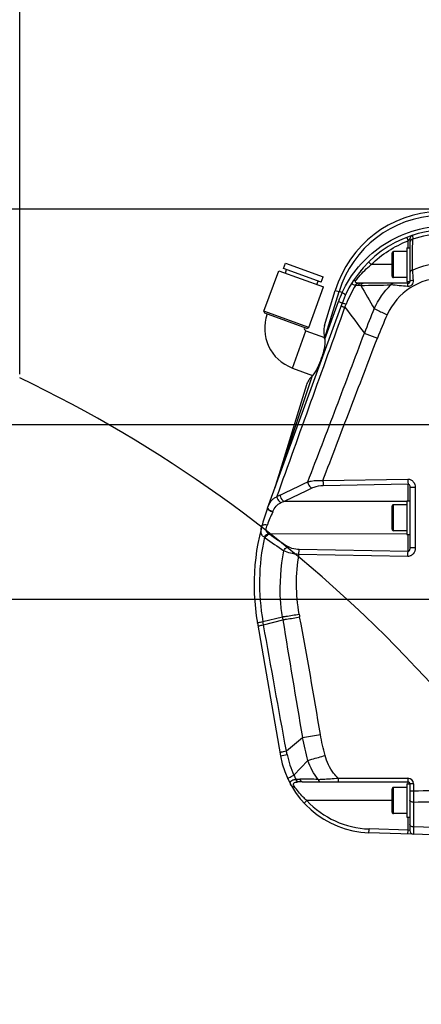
# Model space of a CAD drawing. Header units: millimetres. Extents: x 0 to 4205, y 0 to 2970.
# Tile 68 of 85: x 2143 to 2251, y 2243 to 2507. Entities that reach past the tile are written whole.
import ezdxf

# ---------------------------------------------------------------- set-up
doc = ezdxf.new("R2010")
doc.units = ezdxf.units.MM
doc.header["$LTSCALE"] = 231.275
doc.layers.get('0').update_dxf_attribs({"linetype": 'CONTINUOUS'})
for name, color, linetype in [('204101000011_DXF_DIMENSION', 7, 'CONTINUOUS'), ('304102000083DXF_CONTINUOUS_LINE', 7, 'CONTINUOUS'), ('501023000139DXF_CONTINUOUS_LINE', 7, 'CONTINUOUS'), ('504001000007DXF_CONTINUOUS_LINE', 7, 'CONTINUOUS'), ('627001000040DXF_CONTINUOUS_LINE', 7, 'CONTINUOUS')]:
    doc.layers.add(name, color=color, linetype=linetype)
doc.styles.get("Standard").update_dxf_attribs({"font": 'txt', "width": 0.7})
doc.dimstyles.new('DIMSTYLE_1', dxfattribs={"dimtxt": 35, "dimasz": 25, "dimexe": 4, "dimexo": 0.2, "dimgap": 1.75, "dimtad": 1, "dimdsep": 46, "dimtxsty": 'Standard', "dimblk": '_FILLED', "dimblk1": '_FILLED', "dimblk2": '_FILLED', "dimcen": 0.09, "dimclrt": 5, "dimazin": 2, "dimtp": 0.01, "dimtm": 0.01, "dimtfac": 1, "dimtofl": 0, "dimtmove": 0, "dimatfit": 3, "dimldrblk": '_FILLED', "dimfxl": 0, "dimtolj": 1, "dimarcsym": 0})
doc.dimstyles.new('DIMSTYLE_2', dxfattribs={"dimtxt": 35, "dimasz": 25, "dimexe": 4, "dimexo": 0.2, "dimgap": 1.75, "dimtad": 1, "dimdec": 1, "dimdsep": 46, "dimtxsty": 'Standard', "dimblk": '_FILLED', "dimblk1": '_FILLED', "dimblk2": '_FILLED', "dimcen": 0.09, "dimclrt": 5, "dimazin": 2, "dimtp": 0.01, "dimtm": 0.01, "dimtfac": 1, "dimtdec": 1, "dimtofl": 0, "dimtmove": 0, "dimatfit": 3, "dimldrblk": '_FILLED', "dimfxl": 0, "dimtolj": 1, "dimarcsym": 0})
doc.dimstyles.new('DIMSTYLE_3', dxfattribs={"dimtxt": 35, "dimasz": 25, "dimexe": 4, "dimexo": 0.2, "dimgap": 1.75, "dimtad": 0, "dimtih": 1, "dimtoh": 1, "dimdec": 1, "dimdsep": 46, "dimtxsty": 'Standard', "dimblk": '_FILLED', "dimblk1": '_FILLED', "dimblk2": '_FILLED', "dimcen": 0.09, "dimclrt": 5, "dimazin": 2, "dimtp": 0.01, "dimtm": 0.01, "dimtfac": 1, "dimtdec": 1, "dimtofl": 0, "dimtmove": 0, "dimatfit": 3, "dimldrblk": '_FILLED', "dimfxl": 0, "dimtolj": 1, "dimarcsym": 0})

# ---------------------------------------------------------------- blocks, each defined once
blk = doc.blocks.new('_FILLED')
at = {"color": 0, "linetype": 'ByBlock'}
blk.add_solid([(0, 0), (-1, 0.17), (-1, -0.17)], dxfattribs=at)
blk = doc.blocks.new('*D17')
at = {"layer": '204101000011_DXF_DIMENSION', "color": 2, "linetype": 'Continuous'}
for p, q in [((2318.59, 2351.65), (1558.29, 2351.65)), ((1578.29, 2351.65), (1578.29, 2181.65)), ((1578.29, 2011.65), (1578.29, 2181.65)), ((2318.59, 2011.65), (1558.29, 2011.65))]:
    blk.add_line(p, q, dxfattribs=at)
at = {"layer": '204101000011_DXF_DIMENSION', "color": 2, "linetype": 'Continuous', "xscale": 25, "yscale": 25, "zscale": 25}
for p, rotation in [((1578.29, 2351.65), 90), ((1578.29, 2011.65), 270)]:
    blk.add_blockref('_FILLED', p, dxfattribs=dict(at, rotation=rotation))
blk = doc.blocks.new('*D18')
at = {"layer": '204101000011_DXF_DIMENSION', "color": 2, "linetype": 'Continuous'}
for p, q in [((1605.81, 2398.65), (1605.81, 2496.13)), ((1605.81, 2496.13), (1605.81, 2375.15)), ((2274.88, 2398.65), (1585.81, 2398.65)), ((1605.81, 2311.65), (1605.81, 2375.15)), ((2318.59, 2351.65), (1585.81, 2351.65)), ((1605.81, 2351.65), (1605.81, 2311.65))]:
    blk.add_line(p, q, dxfattribs=at)
at = {"layer": '204101000011_DXF_DIMENSION', "color": 2, "linetype": 'Continuous', "xscale": 25, "yscale": 25, "zscale": 25}
for p, rotation in [((1605.81, 2398.65), 270), ((1605.81, 2351.65), 90)]:
    blk.add_blockref('_FILLED', p, dxfattribs=dict(at, rotation=rotation))
blk = doc.blocks.new('*D19')
at = {"layer": '204101000011_DXF_DIMENSION', "color": 2, "linetype": 'Continuous'}
for p, q in [((1705.31, 2427.6), (1705.31, 2605.55)), ((2261.59, 2456.54), (1685.31, 2456.54)), ((1705.31, 2456.54), (1705.31, 2427.6)), ((1705.31, 2398.65), (1705.31, 2427.6)), ((2274.88, 2398.65), (1685.31, 2398.65))]:
    blk.add_line(p, q, dxfattribs=at)
at = {"layer": '204101000011_DXF_DIMENSION', "color": 2, "linetype": 'Continuous', "xscale": 25, "yscale": 25, "zscale": 25}
for p, rotation in [((1705.31, 2456.54), 90), ((1705.31, 2398.65), 270)]:
    blk.add_blockref('_FILLED', p, dxfattribs=dict(at, rotation=rotation))
blk = doc.blocks.new('*D35')
at = {"layer": '204101000011_DXF_DIMENSION', "color": 2, "linetype": 'Continuous'}
blk.add_line((2142.71, 2412.24), (2142.71, 2802.45), dxfattribs=at)
blk = doc.blocks.new('*D36')
at = {"layer": '204101000011_DXF_DIMENSION', "color": 2, "linetype": 'Continuous'}
blk.add_line((1882.61, 2012.65), (1882.61, 2802.45), dxfattribs=at)
blk = doc.blocks.new('*D37')
at = {"layer": '204101000011_DXF_DIMENSION', "color": 2, "linetype": 'Continuous'}
blk.add_line((1639.38, 2169.69), (1639.38, 2802.45), dxfattribs=at)

msp = doc.modelspace()

# ---------------------------------------------------------------- linework, layer by layer
at = {"color": 2, "linetype": 'Continuous'}
for centre, radius, start, end in [((2319.591, 2011.655), 698.098, 323.000331, 167.000331), ((1988.307, 2088.136), 358.1, 24.5421, 64.45856)]:
    msp.add_arc(centre, radius, start, end, dxfattribs=at)
at = {"layer": '304102000083DXF_CONTINUOUS_LINE', "color": 9, "linetype": 'Continuous'}
for p, q in [((2247.092, 2446.155), (2247.092, 2448.048)), ((2248.282, 2449.531), (2248.343, 2448.485)), ((2236.486, 2442.367), (2237.186, 2441.655)), ((2242.791, 2441.655), (2237.186, 2441.655)), ((2247.092, 2436.654), (2247.092, 2437.155)), ((2224.667, 2421.728), (2228.543, 2434.406)), ((2227.518, 2434.72), (2228.543, 2434.406)), ((2229.371, 2434.153), (2228.543, 2434.406)), ((2224.691, 2421.601), (2228.373, 2431.718)), ((2212.596, 2385.54), (2221.394, 2411.841)), ((2211.453, 2382.121), (2212.491, 2385.227)), ((2212.491, 2385.227), (2212.596, 2385.54)), ((2224.221, 2383.63), (2247.042, 2384.044)), ((2211.322, 2381.728), (2211.453, 2382.121)), ((2224.271, 2382.331), (2247.092, 2382.745)), ((2247.092, 2378.155), (2247.092, 2382.745)), ((2249.038, 2381.775), (2247.591, 2381.775)), ((2249.038, 2381.775), (2249.038, 2365.535)), ((2209.346, 2376.299), (2209.353, 2376.319)), ((2246.791, 2377.986), (2213.707, 2378.036)), ((2210.722, 2375.235), (2210.759, 2375.314)), ((2246.791, 2369.323), (2209.75, 2369.267)), ((2247.092, 2364.565), (2247.092, 2369.155)), ((2247.092, 2364.565), (2217.807, 2365.096)), ((2249.038, 2365.535), (2247.591, 2365.535)), ((2247.042, 2363.266), (2217.757, 2363.797)), ((2208.081, 2345.738), (2213.311, 2347.043)), ((2208.232, 2344.886), (2208.084, 2345.738)), ((2208.234, 2344.887), (2213.436, 2346.253)), ((2218.727, 2314.625), (2223.548, 2315.426)), ((2214.376, 2311.001), (2218.727, 2314.625)), ((2212.824, 2309.709), (2214.589, 2310.021)), ((2216.402, 2304.469), (2220.179, 2308.402)), ((2228.266, 2303.688), (2247.059, 2303.656)), ((2247.092, 2302.155), (2247.092, 2302.656)), ((2248.556, 2302.156), (2247.591, 2302.156)), ((2248.556, 2302.156), (2248.556, 2300.206)), ((2248.556, 2300.206), (2247.591, 2300.206)), ((2219.157, 2296.973), (2219.887, 2297.655)), ((2242.791, 2297.655), (2219.887, 2297.655)), ((2248.569, 2297.173), (2248.569, 2290.576)), ((2247.092, 2289.662), (2247.092, 2293.155)), ((2247.092, 2289.662), (2236.611, 2290.028)), ((2247.591, 2289.609), (2247.092, 2289.662)), ((2248.569, 2290.576), (2248.556, 2288.61)), ((2258.168, 2290.243), (2248.569, 2290.576))]:
    msp.add_line(p, q, dxfattribs=at)
at = {"layer": '304102000083DXF_CONTINUOUS_LINE', "color": 7, "linetype": 'Continuous'}
for p, q in [((2247.591, 2448.58), (2247.591, 2446.057)), ((2247.591, 2443.437), (2247.591, 2437.154)), ((2247.092, 2436.654), (2234.303, 2436.632)), ((2224.639, 2425.3), (2227.518, 2434.72)), ((2209.315, 2376.216), (2229.348, 2431.256)), ((2219.764, 2409.357), (2211.295, 2381.655)), ((2247.591, 2381.775), (2247.591, 2365.535)), ((2206.593, 2345.365), (2212.824, 2309.709)), ((2218.599, 2302.705), (2247.092, 2302.656)), ((2247.591, 2302.156), (2247.591, 2297.467)), ((2247.591, 2293.372), (2247.591, 2289.609)), ((2258.022, 2288.279), (2236.578, 2289.028))]:
    msp.add_line(p, q, dxfattribs=at)
for centre, radius, start, end in [((2256.208, 2425.948), 30, 92, 163), ((2257.539, 2420.995), 30, 92, 160.00004), ((2248.591, 2448.58), 1, 107.97212, 180), ((2256.208, 2425.948), 26, 146.83659, 147.8764), ((2247.091, 2437.154), 0.5, 270.10888, 359.99511), ((2265.697, 2355.695), 60, 160, 189.91353), ((2237.451, 2314.013), 25, 189.91061, 268), ((2247.091, 2302.156), 0.5, 0, 89.9), ((2248.591, 2289.609), 1, 180.00003, 268.0003)]:
    msp.add_arc(centre, radius, start, end, dxfattribs=at)
at = {"layer": '304102000083DXF_CONTINUOUS_LINE', "color": 9, "linetype": 'Continuous'}
for centre, radius, start, end in [((2256.208, 2425.948), 28.928, 92, 163), ((2257.546, 2421.214), 28.782, 92.83181, 108.64788), ((625.486, 2464.232), 1622.933, 359.15013, 359.444051), ((2395.27, 2448.935), 147.291, 183.41581, 184.49391), ((2256.879, 2421.2), 16.914, 90.58038, 155.51852), ((2259.389, 2420.428), 33.007, 155.43049, 159.99935), ((2261.781, 2418.71), 33.649, 148.90034, 158.45666), ((2218.499, 3500.053), 1064.11, 270.856271, 271.291603), ((2189.404, 1875.166), 563.552, 84.13612, 84.59539), ((1846.329, 2582.815), 413.04, 338.31536, 338.44495), ((2547.321, 2302.819), 334.41, 157.67732, 158.89424), ((2344.46, 2381.479), 113.081, 155.59163, 159.07012), ((1883.288, 3077.83), 771.9, 295.260376, 295.873154), ((1883.063, 3077.09), 773.306, 295.31358, 295.926668), ((2217.365, 2369.836), 10.955, 115.30338, 120.25439), ((2217.967, 2366.36), 12.429, 110.04464, 114.21958), ((2245.036, 2359.021), 37.951, 154.70842, 160.47117), ((2265.555, 2356.069), 58.395, 167.8101, 190.19057), ((2211.256, 2371.895), 4.466, 231.50922, 235.10251), ((2406.456, 2651.519), 345.483, 235.08221, 236.09343), ((2211.905, 2373.353), 4.619, 238.98974, 242.19354), ((2389.41, 2631.58), 317.94, 235.59248, 236.68588), ((2270.534, 2355.663), 57.869, 188.56629, 189.35818), ((2295.636, 2361.481), 79.019, 190.00139, 190.54859), ((610.09, 2045.934), 1635.809, 9.482437, 10.60611), ((4538.273, 2718.973), 2354.525, 189.108213, 189.888561), ((2045.888, 2273.768), 172.553, 12.12821, 12.46138), ((2242.162, 2315.95), 28.203, 192.13607, 204.02159), ((2237.291, 2313.954), 22.942, 204.42082, 207.41649), ((2218.561, 2289.796), 12.91, 89.83412, 94.76184), ((2205.027, 1470.64), 832.892, 88.766388, 89.104852), ((2247.056, 2302.155), 1.5, 0.01043, 89.88957), ((2868.71, 2301.446), 620.156, 180.114615, 180.394842), ((2237.449, 2314.013), 24, 222.96826, 267.99998)]:
    msp.add_arc(centre, radius, start, end, dxfattribs=at)
at = {"layer": '304102000083DXF_CONTINUOUS_LINE', "color": 7, "linetype": 'Continuous'}
msp.add_ellipse((2210.975, 2421.369), major_axis=(12.812, -6.499), ratio=0.8326377, start_param=0.5658118, end_param=0.5759366, dxfattribs=at)
at = {"layer": '304102000083DXF_CONTINUOUS_LINE', "color": 9, "linetype": 'Continuous'}
for points, knots in [([(2229.371, 2434.153), (2230.53, 2436.628), (2233.524, 2441.3), (2239.688, 2446.877), (2247.108, 2450.655), (2252.559, 2451.788), (2255.298, 2451.987)], [0, 0, 0, 0, 0.2492658, 0.4991693, 0.7495389, 1, 1, 1, 1]), ([(2246.733, 2448.981), (2246.727, 2448.979), (2246.756, 2448.946), (2246.757, 2448.902), (2246.8, 2448.813), (2246.859, 2448.647), (2246.962, 2448.387), (2247.046, 2448.167), (2247.092, 2448.048)], [0, 0, 0, 0, 0.0192718, 0.0761117, 0.16859, 0.2928586, 0.6172712, 1, 1, 1, 1]), ([(2247.092, 2448.048), (2247.194, 2448.167), (2247.348, 2448.322), (2247.502, 2448.507), (2247.58, 2448.557), (2247.591, 2448.58)], [0, 0, 0, 0, 0.642821, 0.8939953, 1, 1, 1, 1]), ([(2248.343, 2448.484), (2248.144, 2448.445), (2247.776, 2448.282), (2247.591, 2447.901), (2247.591, 2447.727)], [0, 0, 0, 0, 0.5377373, 1, 1, 1, 1]), ([(2233.104, 2437.453), (2233.351, 2437.774), (2234.578, 2439.295), (2235.988, 2440.671), (2237.186, 2441.655)], [0, 0, 0, 0, 0.207081, 1, 1, 1, 1]), ([(2248.241, 2440.16), (2248.065, 2440.109), (2247.746, 2439.942), (2247.591, 2439.598), (2247.591, 2439.44)], [0, 0, 0, 0, 0.537464, 1, 1, 1, 1]), ([(2232.969, 2436.091), (2232.795, 2436.125), (2232.506, 2436.194), (2232.123, 2436.413), (2232.059, 2436.818), (2232.188, 2437.038), (2232.264, 2437.155)], [0, 0, 0, 0, 0.3240233, 0.5525546, 0.7446522, 1, 1, 1, 1]), ([(2232.264, 2437.155), (2232.342, 2437.279), (2232.615, 2437.479), (2232.942, 2437.484), (2233.104, 2437.453)], [0, 0, 0, 0, 0.4699905, 1, 1, 1, 1]), ([(2233.612, 2436.667), (2233.473, 2436.682), (2233.248, 2436.714), (2232.922, 2436.863), (2232.909, 2437.2), (2233.034, 2437.361), (2233.104, 2437.453)], [0, 0, 0, 0, 0.3209822, 0.5442094, 0.732482, 1, 1, 1, 1]), ([(2232.969, 2436.091), (2233, 2436.169), (2233.132, 2436.43), (2233.402, 2436.643), (2233.612, 2436.667)], [0, 0, 0, 0, 0.2831454, 1, 1, 1, 1]), ([(2233.66, 2436.054), (2233.712, 2436.211), (2233.863, 2436.49), (2234.166, 2436.631), (2234.303, 2436.632)], [0, 0, 0, 0, 0.5456551, 1, 1, 1, 1]), ([(2234.401, 2436.062), (2234.454, 2436.217), (2234.606, 2436.494), (2234.908, 2436.633), (2235.045, 2436.633)], [0, 0, 0, 0, 0.5446944, 1, 1, 1, 1]), ([(2242.484, 2436.214), (2242.514, 2436.277), (2242.635, 2436.487), (2242.876, 2436.647), (2243.05, 2436.647)], [0, 0, 0, 0, 0.288421, 1, 1, 1, 1]), ([(2248.432, 2437.395), (2248.464, 2436.988), (2248.318, 2436.304), (2247.621, 2435.793), (2247.187, 2435.749), (2246.98, 2435.77)], [0, 0, 0, 0, 0.4944856, 0.7473806, 1, 1, 1, 1]), ([(2246.98, 2435.77), (2246.981, 2435.885), (2246.988, 2436.092), (2247.009, 2436.38), (2247.038, 2436.533), (2247.066, 2436.654), (2247.092, 2436.654)], [0, 0, 0, 0, 0.3842826, 0.7024744, 0.914532, 1, 1, 1, 1]), ([(2248.432, 2437.395), (2248.23, 2437.387), (2247.956, 2437.355), (2247.678, 2437.268), (2247.591, 2437.189), (2247.591, 2437.154)], [0, 0, 0, 0, 0.6723555, 0.8845398, 1, 1, 1, 1]), ([(2230.255, 2433.469), (2230.27, 2433.5), (2230.189, 2433.611), (2230.028, 2433.739), (2229.735, 2433.941), (2229.505, 2434.077), (2229.371, 2434.153)], [0, 0, 0, 0, 0.0897004, 0.2867043, 0.5944663, 1, 1, 1, 1]), ([(2229.348, 2431.256), (2229.357, 2431.28), (2229.224, 2431.332), (2229.082, 2431.424), (2228.749, 2431.56), (2228.513, 2431.661), (2228.373, 2431.718)], [0, 0, 0, 0, 0.0709591, 0.2668784, 0.5816509, 1, 1, 1, 1]), ([(2229.348, 2431.256), (2229.359, 2431.285), (2229.499, 2431.285), (2229.695, 2431.259), (2230.059, 2431.18), (2230.327, 2431.109), (2230.483, 2431.067)], [0, 0, 0, 0, 0.0797273, 0.2728738, 0.5823195, 1, 1, 1, 1]), ([(2229.067, 2430.483), (2229.076, 2430.507), (2229.212, 2430.457), (2229.381, 2430.438), (2229.734, 2430.322), (2229.989, 2430.246), (2230.139, 2430.198)], [0, 0, 0, 0, 0.0686364, 0.2611731, 0.5746618, 1, 1, 1, 1]), ([(2237.972, 2429.835), (2238.203, 2429.725), (2239.37, 2429.175), (2240.544, 2428.637), (2241.486, 2428.209)], [0, 0, 0, 0, 0.1981824, 1, 1, 1, 1]), ([(2220.13, 2383.303), (2222.723, 2389.936), (2227.798, 2403.247), (2232.83, 2416.573), (2235.345, 2423.237)], [0, 0, 0, 0, 0.49999, 1, 1, 1, 1]), ([(2224.221, 2383.63), (2226.612, 2390.021), (2231.514, 2402.759), (2236.403, 2415.501), (2238.84, 2421.875)], [0, 0, 0, 0, 0.4999992, 1, 1, 1, 1]), ([(2235.345, 2423.237), (2235.58, 2423.142), (2236.742, 2422.682), (2237.909, 2422.231), (2238.84, 2421.875)], [0, 0, 0, 0, 0.2026834, 1, 1, 1, 1]), ([(2220.13, 2383.303), (2220.42, 2383.387), (2221.762, 2383.686), (2223.155, 2383.72), (2224.221, 2383.63)], [0, 0, 0, 0, 0.2204728, 1, 1, 1, 1]), ([(2224.221, 2383.63), (2224.224, 2383.5), (2224.234, 2383.067), (2224.247, 2382.634), (2224.271, 2382.331)], [0, 0, 0, 0, 0.2985694, 1, 1, 1, 1]), ([(2247.042, 2384.044), (2247.319, 2384.049), (2247.886, 2383.917), (2248.762, 2383.196), (2249.038, 2382.325), (2249.038, 2381.775)], [0, 0, 0, 0, 0.2510292, 0.5026163, 1, 1, 1, 1]), ([(2247.042, 2384.044), (2247.044, 2383.915), (2247.055, 2383.481), (2247.068, 2383.048), (2247.092, 2382.745)], [0, 0, 0, 0, 0.2985695, 1, 1, 1, 1]), ([(2220.13, 2383.303), (2220.144, 2383.131), (2220.292, 2382.475), (2220.723, 2381.843), (2221.168, 2381.614)], [0, 0, 0, 0, 0.2567181, 1, 1, 1, 1]), ([(2221.168, 2381.614), (2221.386, 2381.72), (2222.372, 2382.127), (2223.447, 2382.316), (2224.271, 2382.331)], [0, 0, 0, 0, 0.2270177, 1, 1, 1, 1]), ([(2247.092, 2382.745), (2247.198, 2382.753), (2247.439, 2382.578), (2247.557, 2382.201), (2247.591, 2381.915), (2247.591, 2381.775)], [0, 0, 0, 0, 0.2712334, 0.6417424, 1, 1, 1, 1]), ([(2209.353, 2376.319), (2209.594, 2376.979), (2209.994, 2377.945), (2210.966, 2378.894), (2211.542, 2379.186), (2211.845, 2379.299)], [0, 0, 0, 0, 0.5242853, 0.7585428, 1, 1, 1, 1]), ([(2211.845, 2379.299), (2211.919, 2378.813), (2212.247, 2378.195), (2212.739, 2377.775), (2212.869, 2377.695)], [0, 0, 0, 0, 0.7639245, 1, 1, 1, 1]), ([(2212.682, 2379.74), (2212.696, 2379.567), (2212.841, 2378.909), (2213.263, 2378.271), (2213.707, 2378.036)], [0, 0, 0, 0, 0.2569877, 1, 1, 1, 1]), ([(2209.315, 2376.216), (2209.29, 2376.147), (2209.4, 2375.928), (2209.865, 2375.583), (2210.353, 2375.357), (2210.722, 2375.235)], [0, 0, 0, 0, 0.1245114, 0.3464349, 1, 1, 1, 1]), ([(2209.37, 2376.121), (2209.476, 2375.928), (2209.958, 2375.612), (2210.444, 2375.394), (2210.75, 2375.294)], [0, 0, 0, 0, 0.4058306, 1, 1, 1, 1]), ([(2209.38, 2376.145), (2209.485, 2375.951), (2209.967, 2375.632), (2210.453, 2375.414), (2210.759, 2375.314)], [0, 0, 0, 0, 0.4066636, 1, 1, 1, 1]), ([(2210.759, 2375.314), (2210.998, 2375.817), (2211.496, 2376.795), (2212.391, 2377.48), (2212.869, 2377.695)], [0, 0, 0, 0, 0.5157029, 1, 1, 1, 1]), ([(2208.477, 2368.399), (2208.245, 2368.537), (2207.822, 2368.885), (2207.535, 2369.682), (2207.586, 2370.581), (2207.733, 2371.197), (2207.824, 2371.527)], [0, 0, 0, 0, 0.2327519, 0.4532206, 0.7043546, 1, 1, 1, 1]), ([(2207.823, 2371.527), (2207.871, 2371.7), (2208.499, 2371.865), (2208.951, 2371.781), (2209.268, 2371.708)], [0, 0, 0, 0, 0.354995, 1, 1, 1, 1]), ([(2209.525, 2369.394), (2209.359, 2369.494), (2209.056, 2369.774), (2208.936, 2370.395), (2209.047, 2371.041), (2209.187, 2371.48), (2209.268, 2371.708)], [0, 0, 0, 0, 0.2295812, 0.456828, 0.7144827, 1, 1, 1, 1]), ([(2208.477, 2368.399), (2208.532, 2368.512), (2208.786, 2368.929), (2209.187, 2369.267), (2209.525, 2369.394)], [0, 0, 0, 0, 0.2583146, 1, 1, 1, 1]), ([(2208.701, 2368.232), (2208.754, 2368.351), (2208.999, 2368.784), (2209.405, 2369.141), (2209.75, 2369.267)], [0, 0, 0, 0, 0.2612378, 1, 1, 1, 1]), ([(2213.731, 2364.786), (2213.782, 2364.911), (2214.021, 2365.368), (2214.432, 2365.751), (2214.789, 2365.887)], [0, 0, 0, 0, 0.2614113, 1, 1, 1, 1]), ([(2217.807, 2365.096), (2217.516, 2365.101), (2216.476, 2365.177), (2215.421, 2365.472), (2214.789, 2365.887)], [0, 0, 0, 0, 0.277768, 1, 1, 1, 1]), ([(2217.757, 2363.797), (2217.759, 2363.926), (2217.77, 2364.359), (2217.783, 2364.793), (2217.807, 2365.096)], [0, 0, 0, 0, 0.2985694, 1, 1, 1, 1]), ([(2249.038, 2365.535), (2249.038, 2364.985), (2248.762, 2364.114), (2247.886, 2363.393), (2247.319, 2363.261), (2247.042, 2363.266)], [0, 0, 0, 0, 0.4973832, 0.7489707, 1, 1, 1, 1]), ([(2247.591, 2365.535), (2247.591, 2365.441), (2247.575, 2365.095), (2247.371, 2364.543), (2247.092, 2364.565)], [0, 0, 0, 0, 0.2499661, 1, 1, 1, 1]), ([(2213.311, 2347.043), (2213.087, 2348.512), (2212.452, 2354.414), (2212.864, 2360.425), (2213.731, 2364.786)], [0, 0, 0, 0, 0.2504689, 1, 1, 1, 1]), ([(2217.757, 2363.797), (2217.005, 2363.838), (2215.622, 2364.024), (2214.289, 2364.479), (2213.731, 2364.786)], [0, 0, 0, 0, 0.5417834, 1, 1, 1, 1]), ([(2247.042, 2363.266), (2247.044, 2363.395), (2247.055, 2363.828), (2247.068, 2364.262), (2247.092, 2364.565)], [0, 0, 0, 0, 0.2985694, 1, 1, 1, 1]), ([(2213.311, 2347.043), (2213.637, 2347.086), (2215.144, 2347.3), (2216.644, 2347.55), (2217.818, 2347.757)], [0, 0, 0, 0, 0.2163726, 1, 1, 1, 1]), ([(2213.436, 2346.253), (2213.763, 2346.3), (2215.273, 2346.531), (2216.777, 2346.795), (2217.953, 2347.015)], [0, 0, 0, 0, 0.2165245, 1, 1, 1, 1]), ([(2206.593, 2345.366), (2206.591, 2345.376), (2206.637, 2345.394), (2206.697, 2345.419), (2206.824, 2345.455), (2207.073, 2345.52), (2207.501, 2345.617), (2207.869, 2345.694), (2208.081, 2345.738)], [0, 0, 0, 0, 0.0192469, 0.0692376, 0.1508849, 0.2636732, 0.5782736, 1, 1, 1, 1]), ([(2206.742, 2344.51), (2206.741, 2344.52), (2206.786, 2344.539), (2206.847, 2344.564), (2206.974, 2344.601), (2207.224, 2344.667), (2207.652, 2344.765), (2208.022, 2344.843), (2208.234, 2344.887)], [0, 0, 0, 0, 0.0193847, 0.0694214, 0.1510866, 0.2638744, 0.5784204, 1, 1, 1, 1]), ([(2212.671, 2310.584), (2212.669, 2310.595), (2212.723, 2310.615), (2212.791, 2310.643), (2212.939, 2310.683), (2213.224, 2310.756), (2213.713, 2310.865), (2214.134, 2310.953), (2214.376, 2311.001)], [0, 0, 0, 0, 0.0191005, 0.0693882, 0.1515559, 0.2649425, 0.5801901, 1, 1, 1, 1]), ([(2220.179, 2308.402), (2220.515, 2308.518), (2222.034, 2309.016), (2223.575, 2309.446), (2224.779, 2309.755)], [0, 0, 0, 0, 0.2223533, 1, 1, 1, 1]), ([(2228.266, 2303.688), (2227.843, 2304.099), (2226.277, 2305.856), (2225.215, 2308.051), (2224.779, 2309.755)], [0, 0, 0, 0, 0.2510989, 1, 1, 1, 1]), ([(2214.759, 2303.521), (2214.753, 2303.533), (2214.796, 2303.576), (2214.864, 2303.628), (2215.002, 2303.718), (2215.278, 2303.88), (2215.753, 2304.138), (2216.165, 2304.35), (2216.402, 2304.469)], [0, 0, 0, 0, 0.0210102, 0.0720788, 0.154699, 0.2682986, 0.5829941, 1, 1, 1, 1]), ([(2215.652, 2301.774), (2215.547, 2301.961), (2215.417, 2302.248), (2215.445, 2302.642), (2215.64, 2302.979), (2216.179, 2303.245), (2216.65, 2303.343), (2216.926, 2303.391)], [0, 0, 0, 0, 0.2460563, 0.3454062, 0.4422913, 0.6784758, 1, 1, 1, 1]), ([(2215.652, 2301.774), (2215.723, 2301.648), (2216.015, 2301.445), (2216.351, 2301.462), (2216.522, 2301.502)], [0, 0, 0, 0, 0.4529273, 1, 1, 1, 1]), ([(2216.522, 2301.502), (2216.425, 2301.646), (2216.298, 2301.863), (2216.293, 2302.179), (2216.457, 2302.441), (2216.904, 2302.597), (2217.274, 2302.643), (2217.49, 2302.661)], [0, 0, 0, 0, 0.2530409, 0.3516684, 0.4459074, 0.683165, 1, 1, 1, 1]), ([(2216.926, 2303.391), (2216.947, 2303.298), (2217.039, 2303.004), (2217.273, 2302.699), (2217.49, 2302.661)], [0, 0, 0, 0, 0.3027949, 1, 1, 1, 1]), ([(2218.039, 2303.431), (2218.055, 2303.332), (2218.125, 2303.035), (2218.383, 2302.706), (2218.599, 2302.705)], [0, 0, 0, 0, 0.3174343, 1, 1, 1, 1]), ([(2222.958, 2303.339), (2223.365, 2303.362), (2225.136, 2303.463), (2226.905, 2303.58), (2228.266, 2303.688)], [0, 0, 0, 0, 0.2299725, 1, 1, 1, 1]), ([(2222.958, 2303.339), (2222.977, 2303.25), (2223.049, 2302.988), (2223.28, 2302.697), (2223.472, 2302.697)], [0, 0, 0, 0, 0.3211701, 1, 1, 1, 1]), ([(2228.266, 2303.688), (2228.266, 2303.561), (2228.268, 2303.326), (2228.272, 2303.046), (2228.28, 2302.87), (2228.283, 2302.772), (2228.293, 2302.728), (2228.293, 2302.688), (2228.299, 2302.688)], [0, 0, 0, 0, 0.3819537, 0.7058339, 0.8299851, 0.9224915, 0.979605, 1, 1, 1, 1]), ([(2247.059, 2303.656), (2247.058, 2303.528), (2247.06, 2303.293), (2247.064, 2303.013), (2247.073, 2302.837), (2247.075, 2302.739), (2247.086, 2302.695), (2247.085, 2302.656), (2247.092, 2302.656)], [0, 0, 0, 0, 0.3819539, 0.7058341, 0.8299853, 0.9224916, 0.979605, 1, 1, 1, 1]), ([(2219.887, 2297.655), (2219.544, 2297.963), (2218.309, 2299.141), (2217.217, 2300.469), (2216.522, 2301.502)], [0, 0, 0, 0, 0.2705356, 1, 1, 1, 1]), ([(2248.569, 2297.173), (2248.458, 2297.175), (2248.101, 2297.211), (2247.688, 2297.418), (2247.609, 2297.664)], [0, 0, 0, 0, 0.3012518, 1, 1, 1, 1]), ([(2248.569, 2290.576), (2248.33, 2290.579), (2247.914, 2290.644), (2247.591, 2291.012), (2247.591, 2291.182)], [0, 0, 0, 0, 0.5835827, 1, 1, 1, 1]), ([(2236.578, 2289.028), (2236.572, 2289.028), (2236.588, 2289.069), (2236.575, 2289.111), (2236.586, 2289.21), (2236.587, 2289.386), (2236.6, 2289.665), (2236.607, 2289.9), (2236.611, 2290.028)], [0, 0, 0, 0, 0.0192749, 0.0761228, 0.1686126, 0.2928928, 0.6173138, 1, 1, 1, 1]), ([(2247.059, 2288.662), (2247.052, 2288.662), (2247.068, 2288.703), (2247.055, 2288.745), (2247.066, 2288.844), (2247.068, 2289.02), (2247.08, 2289.299), (2247.087, 2289.534), (2247.092, 2289.662)], [0, 0, 0, 0, 0.0192749, 0.0761228, 0.1686126, 0.2928928, 0.6173138, 1, 1, 1, 1])]:
    msp.add_open_spline(points, degree=3, knots=knots, dxfattribs=at)
for points in [[(2237.186, 2441.655), (2239.986, 2444.413), (2243.426, 2446.633), (2247.092, 2448.048)], [(2248.241, 2440.16), (2250.878, 2441.376), (2253.829, 2442.059), (2256.733, 2442.108)], [(2234.303, 2436.632), (2234.072, 2436.631), (2233.841, 2436.642), (2233.612, 2436.667)], [(2233.66, 2436.054), (2233.429, 2436.052), (2233.198, 2436.063), (2232.969, 2436.091)], [(2234.401, 2436.062), (2234.154, 2436.06), (2233.907, 2436.057), (2233.66, 2436.054)], [(2234.401, 2436.062), (2235.591, 2433.986), (2236.782, 2431.911), (2237.972, 2429.835)], [(2237.972, 2429.835), (2239.05, 2432.206), (2240.614, 2434.402), (2242.485, 2436.213)], [(2211.845, 2379.299), (2217.934, 2396.269), (2224.033, 2413.235), (2230.139, 2430.198)], [(2230.139, 2430.198), (2231.874, 2427.878), (2233.61, 2425.558), (2235.345, 2423.237)], [(2209.343, 2376.292), (2209.323, 2376.238), (2209.342, 2376.172), (2209.37, 2376.121)], [(2209.353, 2376.318), (2209.333, 2376.263), (2209.352, 2376.196), (2209.38, 2376.145)], [(2217.818, 2347.757), (2216.888, 2353.022), (2216.872, 2358.524), (2217.757, 2363.797)], [(2214.376, 2311.001), (2212.322, 2322.295), (2210.275, 2333.591), (2208.234, 2344.887)], [(2224.779, 2309.755), (2224.298, 2311.629), (2223.866, 2313.518), (2223.548, 2315.426)], [(2220.179, 2308.402), (2219.624, 2310.459), (2219.163, 2312.54), (2218.727, 2314.625)], [(2222.958, 2303.339), (2221.75, 2304.838), (2220.791, 2306.577), (2220.179, 2308.402)], [(2216.926, 2303.391), (2217.296, 2303.424), (2217.668, 2303.437), (2218.039, 2303.431)], [(2258.948, 2300.315), (2255.484, 2300.278), (2252.02, 2300.242), (2248.556, 2300.206)], [(2247.609, 2297.664), (2247.597, 2297.701), (2247.591, 2297.741), (2247.591, 2297.78)], [(2258.692, 2297.285), (2255.318, 2297.247), (2251.944, 2297.209), (2248.569, 2297.173)]]:
    msp.add_open_spline(points, degree=3, dxfattribs=at)
at = {"layer": '304102000083DXF_CONTINUOUS_LINE', "color": 7, "linetype": 'Continuous'}
for points, knots in [([(2224.639, 2425.3), (2224.475, 2424.765), (2224.401, 2423.544), (2224.545, 2422.354), (2224.667, 2421.728)], [0, 0, 0, 0, 0.4672075, 1, 1, 1, 1]), ([(2224.691, 2421.601), (2224.846, 2420.759), (2224.595, 2418.964), (2223.799, 2416.452), (2222.837, 2414.004), (2221.978, 2412.452), (2221.394, 2411.841)], [0, 0, 0, 0, 0.2454053, 0.5022578, 0.7579826, 1, 1, 1, 1]), ([(2221.394, 2411.841), (2221.03, 2411.46), (2220.39, 2410.694), (2219.901, 2409.805), (2219.764, 2409.357)], [0, 0, 0, 0, 0.5292178, 1, 1, 1, 1])]:
    msp.add_open_spline(points, degree=3, knots=knots, dxfattribs=at)
at = {"layer": '501023000139DXF_CONTINUOUS_LINE', "color": 7, "linetype": 'Continuous'}
for p, q in [((2242.791, 2438.555), (2242.791, 2444.755)), ((2246.791, 2445.155), (2243.191, 2445.155)), ((2246.791, 2438.155), (2243.191, 2438.155)), ((2242.791, 2370.555), (2242.791, 2376.755)), ((2246.791, 2377.155), (2243.191, 2377.155)), ((2246.791, 2370.155), (2243.191, 2370.155)), ((2242.791, 2294.555), (2242.791, 2300.755)), ((2246.791, 2301.155), (2243.191, 2301.155)), ((2246.791, 2294.155), (2243.191, 2294.155))]:
    msp.add_line(p, q, dxfattribs=at)
at = {"layer": '501023000139DXF_CONTINUOUS_LINE', "color": 9, "linetype": 'Continuous'}
for p, q in [((2243.191, 2438.155), (2243.191, 2445.155)), ((2243.191, 2370.155), (2243.191, 2377.155)), ((2243.191, 2294.155), (2243.191, 2301.155))]:
    msp.add_line(p, q, dxfattribs=at)
at = {"layer": '501023000139DXF_CONTINUOUS_LINE', "color": 7, "linetype": 'Continuous'}
for centre, start, end in [((2243.191, 2444.755), 90, 180.00001), ((2243.191, 2438.555), 179.99999, 270), ((2243.191, 2376.755), 90, 180.00001), ((2243.191, 2370.555), 179.99999, 270), ((2243.191, 2300.755), 90, 180.00001), ((2243.191, 2294.555), 179.99999, 270)]:
    msp.add_arc(centre, 0.4, start, end, dxfattribs=at)
at = {"layer": '504001000007DXF_CONTINUOUS_LINE', "color": 7, "linetype": 'Continuous'}
for p, q in [((2246.791, 2446.155), (2246.791, 2437.155)), ((2246.791, 2446.155), (2247.591, 2446.155)), ((2247.591, 2446.057), (2247.591, 2443.437)), ((2247.591, 2439.44), (2247.591, 2439.222)), ((2246.791, 2437.155), (2247.591, 2437.155)), ((2246.791, 2378.155), (2246.791, 2369.155)), ((2246.791, 2378.155), (2247.591, 2378.155)), ((2246.791, 2369.155), (2247.591, 2369.155)), ((2246.791, 2302.155), (2246.791, 2293.155)), ((2246.791, 2302.155), (2247.591, 2302.155)), ((2247.591, 2297.467), (2247.591, 2293.155)), ((2246.791, 2293.155), (2247.591, 2293.155))]:
    msp.add_line(p, q, dxfattribs=at)
at = {"layer": '627001000040DXF_CONTINUOUS_LINE', "color": 7, "linetype": 'Continuous'}
for p, q in [((2213.605, 2440.631), (2214.118, 2442.04)), ((2214.118, 2442.04), (2224.267, 2438.346)), ((2208.356, 2429.132), (2212.323, 2440.033)), ((2212.323, 2440.033), (2224.351, 2435.655)), ((2223.754, 2436.937), (2213.605, 2440.631)), ((2214.109, 2439.383), (2214.451, 2440.323)), ((2222.566, 2436.305), (2222.908, 2437.245)), ((2223.754, 2436.937), (2224.267, 2438.346)), ((2220.384, 2424.755), (2224.351, 2435.655)), ((2208.595, 2428.62), (2208.356, 2429.132)), ((2220.384, 2424.755), (2208.356, 2429.132)), ((2219.871, 2424.516), (2208.595, 2428.62)), ((2219.639, 2423.877), (2224.617, 2422.065)), ((2219.871, 2424.516), (2220.384, 2424.755)), ((2216, 2413.878), (2221.418, 2411.906))]:
    msp.add_line(p, q, dxfattribs=at)
at = {"layer": '627001000040DXF_CONTINUOUS_LINE', "color": 9, "linetype": 'Continuous'}
msp.add_line((2216, 2413.878), (2219.639, 2423.877), dxfattribs=at)
at = {"layer": '627001000040DXF_CONTINUOUS_LINE', "color": 7, "linetype": 'Continuous'}
for radius, start in [(11.33, 160.05057), (0.69, 160.83039)]:
    msp.add_arc((2219.875, 2424.525), radius, start, 250, dxfattribs=at)

# ---------------------------------------------------------------- dimensions: what is measured, and where the dimension line sits
at = {"layer": '204101000011_DXF_DIMENSION', "color": 2, "linetype": 'Continuous'}
for feature_location, offset, origin, picture, middle in [((1639.384, 2169.689), (0, 632.761), (2267.091, 2168.689), '*D37', (1630.634, 2819.949)), ((1882.605, 2012.655), (0, 789.795), (2267.091, 2011.655), '*D36', (1873.855, 2819.949)), ((2142.707, 2412.24), (0, 390.209), (2267.091, 2411.24), '*D35', (2133.957, 2819.949))]:
    dim = msp.add_ordinate_dim(feature_location=feature_location, offset=offset, dtype=1, origin=origin, dimstyle='DIMSTYLE_3', override={"dimgap": 8.749886, "dimtad": 1, "dimtih": 0, "dimtoh": 0}, dxfattribs=at)
    dim.commit()
    dim.dimension.update_dxf_attribs({"geometry": picture, "text_midpoint": middle})
for base, p1, p2, angle, dimstyle, picture, middle in [((1705.309, 2456.54), (2275.079, 2398.655), (2261.791, 2456.54), 90, 'DIMSTYLE_2', '*D19', (1705.309, 2507.554)), ((1605.81, 2351.655), (2275.079, 2398.655), (2318.791, 2351.655), 270, 'DIMSTYLE_1', '*D18', (1605.81, 2447.133)), ((1578.289, 2011.655), (2318.791, 2351.655), (2318.791, 2011.655), 270, 'DIMSTYLE_1', '*D17', (1578.289, 2195.473))]:
    dim = msp.add_linear_dim(base=base, p1=p1, p2=p2, angle=angle, dimstyle=dimstyle, dxfattribs=at)
    dim.commit()
    dim.dimension.update_dxf_attribs({"geometry": picture, "text_midpoint": middle, "dimtype": 160})

doc.saveas('drawing.dxf')
